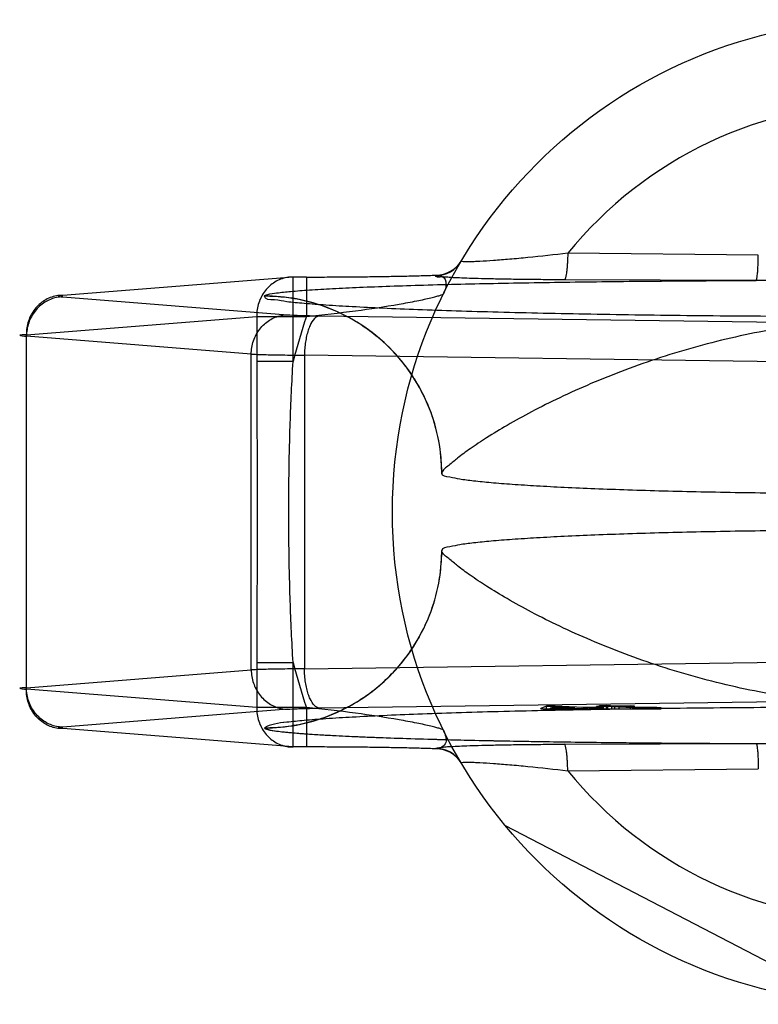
# Model space of a CAD drawing. Header units: millimetres. Extents: x 0 to 297, y 0 to 210.
# Tile 5 of 256: x 143.047 to 143.497, y 91.825 to 92.425. Entities that reach past the tile are written whole.
import ezdxf

# ---------------------------------------------------------------- set-up
doc = ezdxf.new("R2010")
doc.units = ezdxf.units.MM
doc.header["$LTSCALE"] = 16.335
doc.layers.add('001-M31079-X02', color=7, linetype='CONTINUOUS')

msp = doc.modelspace()

# ---------------------------------------------------------------- linework, layer by layer
at = {"layer": '001-M31079-X02', "color": 9, "linetype": 'Continuous'}
for p, q in [((143.49709, 92.28204), (143.38102, 92.28317)), ((143.21368, 92.26865), (143.07335, 92.25747)), ((143.21368, 92.21715), (143.21368, 92.26866)), ((143.22182, 92.26865), (143.21368, 92.26865)), ((143.22182, 92.26866), (143.22182, 92.24466)), ((143.30059, 92.26951), (143.30073, 92.26977)), ((143.49585, 92.26657), (143.37884, 92.26696)), ((143.07335, 92.25656), (143.21031, 92.24565)), ((143.19623, 92.25706), (143.1962, 92.25692)), ((143.05118, 92.23348), (143.19151, 92.24466)), ((143.19151, 92.24466), (143.19151, 92.21715)), ((143.19151, 92.24466), (143.22182, 92.24466)), ((143.22979, 92.245), (143.56043, 92.24048)), ((143.05118, 92.01745), (143.05118, 92.23348)), ((143.18813, 92.22166), (143.05118, 92.23257)), ((143.18813, 92.02927), (143.18813, 92.22166)), ((143.2206, 92.22102), (143.2206, 92.02991)), ((143.55124, 92.2165), (143.2206, 92.22102)), ((143.21368, 92.21715), (143.19151, 92.21715)), ((143.2206, 92.02991), (143.55124, 92.03443)), ((143.05118, 92.01836), (143.18813, 92.02927)), ((143.19151, 92.03378), (143.19151, 92.00627)), ((143.19151, 92.03378), (143.21368, 92.03378)), ((143.21368, 91.98227), (143.21368, 92.03378)), ((143.19151, 92.00627), (143.05118, 92.01745)), ((143.22182, 92.00627), (143.19151, 92.00627)), ((143.22182, 92.00627), (143.22182, 91.98227)), ((143.38102, 91.96775), (143.49709, 91.96889))]:
    msp.add_line(p, q, dxfattribs=at)
at = {"layer": '001-M31079-X02', "color": 6, "linetype": 'Continuous'}
for p, q in [((143.30422, 92.14912), (143.3042, 92.14898)), ((143.3042, 92.10195), (143.30422, 92.10181)), ((143.36452, 92.00546), (143.36452, 92.00576)), ((143.36807, 92.00546), (143.36807, 92.00719)), ((143.37058, 92.00588), (143.37317, 92.00685)), ((143.3853, 92.00616), (143.37058, 92.00588)), ((143.37058, 92.00546), (143.37058, 92.00588)), ((143.37317, 92.00685), (143.37317, 92.00546)), ((143.37317, 92.00685), (143.3853, 92.00616)), ((143.37326, 92.00546), (143.37326, 92.00724)), ((143.3853, 92.00546), (143.3853, 92.00616)), ((143.38913, 92.00548), (143.38913, 92.00594)), ((143.3905, 92.00546), (143.3905, 92.00626)), ((143.39433, 92.00548), (143.39433, 92.00604)), ((143.39843, 92.00546), (143.39843, 92.00699)), ((143.39916, 92.00546), (143.39916, 92.00642)), ((143.40025, 92.00546), (143.40025, 92.00746)), ((143.40098, 92.00546), (143.40098, 92.00685)), ((143.40299, 92.00546), (143.40299, 92.0062)), ((143.40326, 92.00549), (143.43791, 92.00546)), ((143.40458, 92.00546), (143.40458, 92.0075)), ((143.40536, 92.00546), (143.40536, 92.00713)), ((143.40791, 92.00546), (143.40791, 92.00698)), ((143.40969, 92.00546), (143.40969, 92.00721)), ((143.41224, 92.00546), (143.41224, 92.00706)), ((143.41921, 92.00546), (143.41921, 92.00739)), ((143.42067, 92.00546), (143.42067, 92.00625)), ((143.42176, 92.00546), (143.42176, 92.00724)), ((143.42373, 92.00546), (143.42373, 92.00636)), ((143.42496, 92.00546), (143.42496, 92.00619)), ((143.42651, 92.00546), (143.42651, 92.0063)), ((143.42883, 92.00546), (143.42883, 92.00611)), ((143.43038, 92.0063), (143.43038, 92.00546)), ((143.43207, 92.00546), (143.43207, 92.00613)), ((143.43535, 92.00546), (143.43535, 92.00633)), ((143.43791, 92.00546), (143.43791, 92.00616)), ((143.5502, 91.82643), (143.34301, 91.93428))]:
    msp.add_line(p, q, dxfattribs=at)
at = {"layer": '001-M31079-X02', "color": 7, "linetype": 'Continuous'}
for p, q in [((143.56043, 92.01044), (143.22979, 92.00592)), ((143.21031, 92.00528), (143.07335, 91.99437)), ((143.36807, 92.00714), (143.36452, 92.00576)), ((143.36452, 92.00576), (143.36835, 92.00554)), ((143.36452, 92.00576), (143.36835, 92.00549)), ((143.36452, 92.00546), (143.40326, 92.00549)), ((143.37326, 92.00724), (143.36807, 92.00714)), ((143.36807, 92.00719), (143.37326, 92.00719)), ((143.36835, 92.00549), (143.38913, 92.00594)), ((143.36835, 92.00554), (143.38913, 92.00594)), ((143.3905, 92.00626), (143.37326, 92.00724)), ((143.38913, 92.00594), (143.39747, 92.00546)), ((143.39916, 92.00642), (143.3905, 92.00626)), ((143.40299, 92.0062), (143.39433, 92.00604)), ((143.40326, 92.00553), (143.39433, 92.00604)), ((143.40326, 92.00549), (143.39433, 92.00604)), ((143.40536, 92.00713), (143.39843, 92.00699)), ((143.40098, 92.00685), (143.39843, 92.00699)), ((143.40299, 92.0062), (143.39916, 92.00642)), ((143.40458, 92.0075), (143.40025, 92.00742)), ((143.40025, 92.00746), (143.40458, 92.00746)), ((143.40025, 92.00742), (143.40536, 92.00713)), ((143.40791, 92.00698), (143.40098, 92.00685)), ((143.40969, 92.00721), (143.40458, 92.0075)), ((143.40791, 92.00698), (143.42067, 92.00625)), ((143.41921, 92.00739), (143.40969, 92.00721)), ((143.41224, 92.00706), (143.42176, 92.00724)), ((143.42373, 92.0064), (143.41224, 92.00706)), ((143.42176, 92.00724), (143.41921, 92.00739)), ((143.42067, 92.00625), (143.42496, 92.00614)), ((143.42496, 92.00619), (143.42067, 92.00619)), ((143.42651, 92.00631), (143.42373, 92.0064)), ((143.42373, 92.00636), (143.42651, 92.00636)), ((143.42496, 92.00614), (143.42883, 92.00611)), ((143.42651, 92.0063), (143.43535, 92.00631)), ((143.43038, 92.00629), (143.42651, 92.00631)), ((143.42883, 92.00611), (143.43207, 92.00613)), ((143.43535, 92.00633), (143.43038, 92.00629)), ((143.43207, 92.00613), (143.43791, 92.00619)), ((143.43791, 92.00616), (143.43207, 92.00616)), ((143.43791, 92.00619), (143.43535, 92.00633)), ((143.07062, 91.99395), (143.07072, 91.99401)), ((143.21368, 91.98228), (143.07335, 91.99346)), ((143.1962, 91.99401), (143.19623, 91.99387)), ((143.19621, 91.99401), (143.19623, 91.99387)), ((143.22182, 91.98228), (143.21368, 91.98228)), ((143.30073, 91.98116), (143.30058, 91.98142)), ((143.30062, 91.98142), (143.30073, 91.98116)), ((143.37884, 91.98396), (143.49585, 91.98435))]:
    msp.add_line(p, q, dxfattribs=at)
at = {"layer": '001-M31079-X02', "color": 9, "linetype": 'Continuous'}
msp.add_lwpolyline([(143.07335, 92.25747), (143.07268, 92.25741), (143.0721, 92.25735), (143.07161, 92.25729), (143.07122, 92.25723), (143.07092, 92.25717), (143.07072, 92.2571), (143.07062, 92.25704), (143.07062, 92.25698), (143.07072, 92.25692), (143.07092, 92.25686), (143.07122, 92.25679), (143.07161, 92.25673), (143.0721, 92.25667), (143.07268, 92.25661), (143.07335, 92.25656)], dxfattribs=at)
at = {"layer": '001-M31079-X02', "color": 7, "linetype": 'Continuous'}
for points in [[(143.07072, 91.99382), (143.07062, 91.99389), (143.07062, 91.99395)], [(143.07072, 91.99401), (143.07092, 91.99407), (143.07121, 91.99413), (143.07161, 91.99419), (143.07209, 91.99425), (143.07268, 91.99431), (143.07335, 91.99437)], [(143.07335, 91.99346), (143.07268, 91.99352), (143.0721, 91.99358), (143.07161, 91.99364), (143.07122, 91.9937), (143.07092, 91.99376), (143.07072, 91.99382)], [(143.07209, 91.99358), (143.07161, 91.99364), (143.07121, 91.9937)]]:
    msp.add_lwpolyline(points, dxfattribs=at)
at = {"layer": '001-M31079-X02', "color": 9, "linetype": 'Continuous'}
msp.add_circle((143.5742, 92.12546), 0.3, dxfattribs=at)
for centre, radius, start, end in [((143.5742, 92.12546), 0.24939, 39.22687, 140.77313), ((143.3006, 92.28749), 0.01798, 269.95002, 329.35896), ((143.30075, 92.28775), 0.01798, 269.95395, 329.3064), ((143.5742, 92.12546), 0.372, 161.31191, 165.73144), ((143.5742, 92.12546), 0.372, 194.26856, 198.68812), ((143.3006, 91.96344), 0.01798, 30.64175, 90.04998), ((143.30075, 91.96318), 0.01798, 30.69528, 90.04605), ((143.5742, 92.12546), 0.24939, 219.22687, 320.77313)]:
    msp.add_arc(centre, radius, start, end, dxfattribs=at)
for points, knots in [([(143.38102, 92.28317), (143.37292, 92.28219), (143.36114, 92.28087), (143.34601, 92.27946), (143.33625, 92.27869), (143.32894, 92.27822), (143.32417, 92.27801), (143.32048, 92.27788), (143.31895, 92.27799), (143.31587, 92.27799), (143.31607, 92.27833)], [0, 0, 0, 0, 0.374818, 0.545542, 0.698207, 0.826305, 0.878974, 0.92295, 0.981987, 1, 1, 1, 1]), ([(143.38102, 92.28317), (143.38098, 92.28117), (143.38088, 92.27821), (143.38059, 92.27445), (143.38027, 92.27139), (143.37981, 92.26916), (143.37931, 92.26709), (143.37884, 92.26696)], [0, 0, 0, 0, 0.36349, 0.536113, 0.689942, 0.910283, 1, 1, 1, 1]), ([(143.49585, 92.26657), (143.49624, 92.26676), (143.49626, 92.26874), (143.49669, 92.2708), (143.49683, 92.27371), (143.49701, 92.2773), (143.49707, 92.28012), (143.49709, 92.28204)], [0, 0, 0, 0, 0.083486, 0.303262, 0.457516, 0.631212, 1, 1, 1, 1]), ([(143.21368, 92.26865), (143.2124, 92.26866), (143.2098, 92.26845), (143.20601, 92.2674), (143.20245, 92.26564), (143.19925, 92.26323), (143.19649, 92.26025), (143.19427, 92.25679), (143.19265, 92.25295), (143.19168, 92.24887), (143.19149, 92.24606), (143.19151, 92.24466)], [0, 0, 0, 0, 0.105867, 0.213506, 0.322247, 0.431686, 0.542546, 0.655169, 0.769173, 0.884293, 1, 1, 1, 1]), ([(143.22182, 92.26865), (143.226, 92.26865), (143.23434, 92.26866), (143.24675, 92.26873), (143.25888, 92.26885), (143.27051, 92.26902), (143.28142, 92.26922), (143.29142, 92.26947), (143.29775, 92.26966), (143.30073, 92.26977)], [0, 0, 0, 0, 0.158961, 0.317102, 0.471716, 0.620001, 0.759164, 0.88659, 1, 1, 1, 1]), ([(143.37884, 92.26696), (143.37459, 92.26698), (143.36647, 92.26703), (143.35485, 92.26714), (143.34436, 92.26729), (143.33503, 92.26746), (143.32686, 92.26767), (143.31976, 92.26787), (143.31398, 92.26815), (143.30877, 92.2683), (143.30566, 92.26888), (143.29964, 92.26839), (143.30062, 92.26951)], [0, 0, 0, 0, 0.1625, 0.311171, 0.445085, 0.564195, 0.668663, 0.758685, 0.83434, 0.895736, 0.943015, 1, 1, 1, 1]), ([(143.30073, 92.26977), (143.30238, 92.26996), (143.30674, 92.26891), (143.30711, 92.26281), (143.30592, 92.25972), (143.3053, 92.25847)], [0, 0, 0, 0, 0.328203, 0.723306, 1, 1, 1, 1]), ([(143.19623, 92.25706), (143.19631, 92.2573), (143.19709, 92.25769), (143.19947, 92.25839), (143.20471, 92.25915), (143.21309, 92.26002), (143.22445, 92.26086), (143.23841, 92.26167), (143.25478, 92.26244), (143.27326, 92.26314), (143.30143, 92.26404), (143.34008, 92.26495), (143.38955, 92.26575), (143.44197, 92.2663), (143.47772, 92.2665), (143.49585, 92.26657)], [0, 0, 0, 0, 0.002556, 0.007648, 0.025833, 0.054355, 0.092481, 0.139393, 0.194247, 0.256187, 0.324347, 0.475937, 0.642636, 0.81882, 1, 1, 1, 1]), ([(143.65256, 92.26657), (143.63473, 92.26657), (143.60032, 92.26619), (143.54808, 92.26619), (143.51368, 92.26657), (143.49585, 92.26657)], [0, 0, 0, 0, 0.341257, 0.658748, 1, 1, 1, 1]), ([(143.07335, 92.25747), (143.07205, 92.25748), (143.06944, 92.25727), (143.06565, 92.25621), (143.0621, 92.25445), (143.05891, 92.25204), (143.05616, 92.24906), (143.05394, 92.2456), (143.05232, 92.24177), (143.05136, 92.23769), (143.05116, 92.23488), (143.05118, 92.23348)], [0, 0, 0, 0, 0.107077, 0.214442, 0.322623, 0.432034, 0.54293, 0.655378, 0.769254, 0.884268, 1, 1, 1, 1]), ([(143.07335, 92.25656), (143.07207, 92.25654), (143.0695, 92.25626), (143.06577, 92.25513), (143.06227, 92.25333), (143.0591, 92.25091), (143.05636, 92.24794), (143.05413, 92.24452), (143.05248, 92.24074), (143.05145, 92.23672), (143.05119, 92.23395), (143.05118, 92.23257)], [0, 0, 0, 0, 0.106478, 0.21374, 0.322185, 0.432069, 0.54347, 0.656286, 0.770253, 0.884982, 1, 1, 1, 1]), ([(143.9522, 92.25692), (143.95224, 92.25476), (143.94474, 92.25495), (143.93803, 92.25326), (143.92699, 92.25248), (143.9139, 92.25138), (143.89779, 92.25045), (143.87917, 92.24952), (143.85806, 92.24866), (143.83468, 92.24786), (143.80921, 92.24713), (143.78184, 92.24648), (143.7528, 92.24591), (143.72233, 92.24543), (143.69066, 92.24504), (143.65807, 92.24474), (143.62479, 92.24454), (143.59111, 92.24444), (143.55729, 92.24444), (143.52361, 92.24454), (143.49034, 92.24474), (143.45774, 92.24504), (143.42608, 92.24543), (143.3956, 92.24591), (143.36657, 92.24648), (143.3392, 92.24713), (143.31372, 92.24786), (143.29034, 92.24866), (143.26924, 92.24952), (143.25062, 92.25045), (143.2345, 92.25138), (143.22142, 92.25248), (143.21037, 92.25326), (143.20367, 92.25495), (143.19617, 92.25476), (143.19621, 92.25692)], [0, 0, 0, 0, 0.008547, 0.018621, 0.032539, 0.050201, 0.071472, 0.096183, 0.124137, 0.15511, 0.188853, 0.225095, 0.263544, 0.303893, 0.345816, 0.388976, 0.433028, 0.477618, 0.522387, 0.566976, 0.611028, 0.654189, 0.696112, 0.73646, 0.77491, 0.811152, 0.844894, 0.875867, 0.903821, 0.928532, 0.949803, 0.967465, 0.981383, 0.991457, 1, 1, 1, 1]), ([(143.30423, 92.14898), (143.30423, 92.15328), (143.30372, 92.16195), (143.3014, 92.17467), (143.29762, 92.18689), (143.29249, 92.19848), (143.28603, 92.2094), (143.27825, 92.2196), (143.26925, 92.22887), (143.25905, 92.23712), (143.24782, 92.24412), (143.2357, 92.24975), (143.22287, 92.25388), (143.20962, 92.25637), (143.20062, 92.25692), (143.1962, 92.25692)], [0, 0, 0, 0, 0.076158, 0.153158, 0.228333, 0.301941, 0.376949, 0.452289, 0.52843, 0.605124, 0.6839, 0.761957, 0.840937, 0.921804, 1, 1, 1, 1]), ([(143.30422, 92.14912), (143.30422, 92.15573), (143.30295, 92.16937), (143.29711, 92.18955), (143.28701, 92.20892), (143.27293, 92.22616), (143.25564, 92.24013), (143.23632, 92.25008), (143.21628, 92.25582), (143.20277, 92.25705), (143.19623, 92.25706)], [0, 0, 0, 0, 0.11714, 0.241135, 0.370091, 0.501566, 0.632817, 0.761124, 0.884117, 1, 1, 1, 1]), ([(143.22182, 92.24466), (143.23182, 92.24564), (143.25068, 92.24778), (143.27308, 92.25113), (143.287, 92.2537), (143.29342, 92.25503), (143.29731, 92.2559), (143.30046, 92.25669), (143.30289, 92.25735), (143.30434, 92.25792), (143.30518, 92.25824), (143.3053, 92.25847)], [0, 0, 0, 0, 0.355482, 0.671549, 0.801125, 0.856117, 0.903432, 0.942201, 0.971603, 0.990934, 1, 1, 1, 1]), ([(143.18813, 92.22166), (143.18815, 92.22304), (143.1884, 92.22581), (143.18943, 92.22983), (143.19109, 92.23361), (143.19332, 92.23703), (143.19606, 92.24), (143.19922, 92.24242), (143.20272, 92.24422), (143.20645, 92.24535), (143.20902, 92.24563), (143.21031, 92.24565)], [0, 0, 0, 0, 0.115018, 0.229746, 0.343713, 0.456528, 0.567928, 0.677812, 0.786256, 0.893517, 1, 1, 1, 1]), ([(143.21031, 92.24565), (143.21226, 92.24549), (143.21556, 92.24534), (143.22039, 92.24518), (143.22493, 92.24508), (143.22812, 92.24503), (143.22979, 92.245)], [0, 0, 0, 0, 0.301975, 0.508118, 0.743479, 1, 1, 1, 1]), ([(143.22979, 92.245), (143.22863, 92.24491), (143.22603, 92.24319), (143.22415, 92.23974), (143.22276, 92.2361), (143.22186, 92.23272), (143.22118, 92.22901), (143.22074, 92.22507), (143.22062, 92.22238), (143.2206, 92.22102)], [0, 0, 0, 0, 0.128985, 0.314898, 0.431376, 0.561113, 0.701365, 0.848861, 1, 1, 1, 1]), ([(143.84419, 92.14912), (143.84369, 92.1512), (143.83948, 92.15395), (143.83404, 92.15893), (143.82619, 92.16447), (143.8162, 92.17119), (143.80369, 92.17876), (143.78885, 92.18696), (143.77183, 92.19547), (143.75289, 92.20398), (143.73239, 92.21218), (143.7107, 92.21977), (143.6882, 92.22654), (143.66525, 92.23228), (143.64216, 92.23687), (143.6192, 92.24021), (143.59657, 92.24225), (143.5742, 92.24296), (143.55184, 92.24225), (143.5292, 92.24021), (143.50624, 92.23687), (143.48316, 92.23228), (143.46021, 92.22654), (143.43771, 92.21977), (143.41601, 92.21218), (143.39551, 92.20398), (143.37658, 92.19547), (143.35955, 92.18696), (143.34472, 92.17876), (143.33221, 92.17119), (143.32221, 92.16447), (143.31436, 92.15893), (143.30893, 92.15395), (143.30471, 92.1512), (143.30422, 92.14912)], [0, 0, 0, 0, 0.011062, 0.022915, 0.03922, 0.060002, 0.085183, 0.114461, 0.147351, 0.183231, 0.221387, 0.261083, 0.301626, 0.342414, 0.382947, 0.422865, 0.461915, 0.5, 0.538086, 0.577136, 0.617053, 0.657587, 0.698375, 0.738918, 0.778614, 0.816769, 0.852649, 0.885539, 0.914818, 0.939999, 0.960781, 0.977085, 0.988938, 1, 1, 1, 1]), ([(143.05118, 92.23348), (143.04982, 92.23341), (143.04443, 92.23333), (143.04981, 92.23264), (143.05118, 92.23257)], [0, 0, 0, 0, 0.497887, 1, 1, 1, 1]), ([(143.18813, 92.22166), (143.18929, 92.2216), (143.1919, 92.2215), (143.19624, 92.22138), (143.20138, 92.22126), (143.20725, 92.22116), (143.21374, 92.22108), (143.21826, 92.22104), (143.2206, 92.22102)], [0, 0, 0, 0, 0.106989, 0.241386, 0.400784, 0.582467, 0.783383, 1, 1, 1, 1]), ([(143.19151, 92.21715), (143.19151, 92.20184), (143.19169, 92.17128), (143.19187, 92.12546), (143.19169, 92.07965), (143.19151, 92.04909), (143.19151, 92.03378)], [0, 0, 0, 0, 0.250466, 0.5, 0.749534, 1, 1, 1, 1]), ([(143.21368, 92.03378), (143.21291, 92.04628), (143.21179, 92.07088), (143.211, 92.1074), (143.211, 92.14352), (143.21179, 92.18005), (143.21291, 92.20465), (143.21368, 92.21715)], [0, 0, 0, 0, 0.204736, 0.40264, 0.597353, 0.795252, 1, 1, 1, 1]), ([(143.1962, 91.99401), (143.20052, 91.99401), (143.2092, 91.99452), (143.22194, 91.99684), (143.23416, 92.00062), (143.24575, 92.00574), (143.25667, 92.01219), (143.26687, 92.01996), (143.27615, 92.02895), (143.2844, 92.03915), (143.29141, 92.05036), (143.29704, 92.06246), (143.30118, 92.07528), (143.30368, 92.08853), (143.30423, 92.09753), (143.30423, 92.10195)], [0, 0, 0, 0, 0.0763, 0.153503, 0.228562, 0.30215, 0.37728, 0.452453, 0.528555, 0.605385, 0.683975, 0.761952, 0.841026, 0.921748, 1, 1, 1, 1]), ([(143.19623, 91.99387), (143.20277, 91.99387), (143.21628, 91.99511), (143.23632, 92.00084), (143.25564, 92.0108), (143.27293, 92.02477), (143.28701, 92.04201), (143.29711, 92.06138), (143.30295, 92.08156), (143.30422, 92.0952), (143.30422, 92.10181)], [0, 0, 0, 0, 0.115883, 0.238876, 0.367183, 0.498434, 0.629909, 0.758865, 0.88286, 1, 1, 1, 1]), ([(143.84419, 92.10181), (143.84369, 92.09972), (143.83948, 92.09698), (143.83404, 92.092), (143.82619, 92.08645), (143.8162, 92.07974), (143.80369, 92.07217), (143.78885, 92.06397), (143.77183, 92.05546), (143.7529, 92.04695), (143.7324, 92.03875), (143.71071, 92.03116), (143.68821, 92.02439), (143.66526, 92.01865), (143.64217, 92.01406), (143.61921, 92.01072), (143.59657, 92.00868), (143.5742, 92.00797), (143.55184, 92.00868), (143.5292, 92.01072), (143.50623, 92.01406), (143.48315, 92.01865), (143.4602, 92.02439), (143.4377, 92.03116), (143.41601, 92.03875), (143.39551, 92.04695), (143.37658, 92.05546), (143.35955, 92.06397), (143.34472, 92.07217), (143.33221, 92.07974), (143.32221, 92.08645), (143.31436, 92.092), (143.30893, 92.09698), (143.30471, 92.09972), (143.30422, 92.10181)], [0, 0, 0, 0, 0.011065, 0.022918, 0.039222, 0.060003, 0.085182, 0.114458, 0.147344, 0.183222, 0.221375, 0.261069, 0.30161, 0.342396, 0.38293, 0.422849, 0.461905, 0.5, 0.538095, 0.577151, 0.61707, 0.657604, 0.69839, 0.738931, 0.778625, 0.816778, 0.852656, 0.885543, 0.914818, 0.939997, 0.960778, 0.977083, 0.988936, 1, 1, 1, 1]), ([(143.2206, 92.02991), (143.21826, 92.02989), (143.21373, 92.02985), (143.20725, 92.02976), (143.20138, 92.02966), (143.19623, 92.02955), (143.1919, 92.02942), (143.18929, 92.02932), (143.18813, 92.02927)], [0, 0, 0, 0, 0.216715, 0.417781, 0.599446, 0.758746, 0.893072, 1, 1, 1, 1]), ([(143.18813, 92.02927), (143.18815, 92.02789), (143.1884, 92.02515), (143.1894, 92.02121), (143.191, 92.01751), (143.19314, 92.01414), (143.19581, 92.01115), (143.19896, 92.00867), (143.20252, 92.00678), (143.20634, 92.00559), (143.20899, 92.0053), (143.21031, 92.00528)], [0, 0, 0, 0, 0.114278, 0.227862, 0.337251, 0.447769, 0.558103, 0.669208, 0.779366, 0.890941, 1, 1, 1, 1]), ([(143.22979, 92.00592), (143.22864, 92.00602), (143.2261, 92.00768), (143.22423, 92.01102), (143.22284, 92.01458), (143.22192, 92.01794), (143.2212, 92.02171), (143.22074, 92.02574), (143.22062, 92.02852), (143.2206, 92.02991)], [0, 0, 0, 0, 0.127818, 0.306709, 0.420778, 0.550766, 0.692349, 0.84533, 1, 1, 1, 1]), ([(143.05118, 92.01836), (143.04982, 92.01829), (143.04443, 92.01821), (143.04981, 92.01751), (143.05118, 92.01745)], [0, 0, 0, 0, 0.497887, 1, 1, 1, 1]), ([(143.07335, 91.99346), (143.07205, 91.99344), (143.06944, 91.99366), (143.06565, 91.99472), (143.06211, 91.99648), (143.05891, 91.99889), (143.05616, 92.00187), (143.05394, 92.00533), (143.05232, 92.00916), (143.05136, 92.01324), (143.05116, 92.01605), (143.05118, 92.01745)], [0, 0, 0, 0, 0.10707, 0.214436, 0.322616, 0.432028, 0.542925, 0.655374, 0.769251, 0.884266, 1, 1, 1, 1]), ([(143.07335, 91.99437), (143.07208, 91.99439), (143.06952, 91.99466), (143.06586, 91.99576), (143.06244, 91.99749), (143.05933, 91.99982), (143.05657, 92.00272), (143.05428, 92.00613), (143.05255, 92.00997), (143.05146, 92.01409), (143.05119, 92.01694), (143.05118, 92.01836)], [0, 0, 0, 0, 0.105866, 0.212034, 0.316033, 0.423474, 0.53354, 0.647368, 0.762916, 0.882188, 1, 1, 1, 1]), ([(143.19151, 92.00627), (143.19149, 92.00487), (143.19168, 92.00206), (143.19265, 91.99798), (143.19427, 91.99414), (143.19649, 91.99068), (143.19924, 91.9877), (143.20244, 91.9853), (143.20599, 91.98353), (143.20977, 91.98248), (143.21238, 91.98226), (143.21368, 91.98228)], [0, 0, 0, 0, 0.115548, 0.230792, 0.344911, 0.457252, 0.568031, 0.677491, 0.785649, 0.893024, 1, 1, 1, 1]), ([(143.3053, 91.99246), (143.30518, 91.99269), (143.30434, 91.99301), (143.30289, 91.99358), (143.30046, 91.99423), (143.29731, 91.99503), (143.29342, 91.9959), (143.287, 91.99723), (143.27308, 91.9998), (143.25068, 92.00315), (143.23182, 92.00529), (143.22182, 92.00627)], [0, 0, 0, 0, 0.009066, 0.028397, 0.057799, 0.096568, 0.143882, 0.198874, 0.328449, 0.644516, 1, 1, 1, 1]), ([(143.3053, 91.99246), (143.30592, 91.99121), (143.30673, 91.9888), (143.3073, 91.98369), (143.30308, 91.98089), (143.30073, 91.98116)], [0, 0, 0, 0, 0.28498, 0.518422, 1, 1, 1, 1]), ([(143.38102, 91.96775), (143.38098, 91.96975), (143.38088, 91.97271), (143.38059, 91.97648), (143.38027, 91.97954), (143.37981, 91.98176), (143.37931, 91.98384), (143.37884, 91.98396)], [0, 0, 0, 0, 0.363493, 0.536116, 0.689946, 0.910286, 1, 1, 1, 1]), ([(143.49585, 91.98435), (143.5137, 91.98435), (143.54809, 91.98474), (143.60032, 91.98474), (143.6347, 91.98435), (143.65256, 91.98435)], [0, 0, 0, 0, 0.341795, 0.658236, 1, 1, 1, 1]), ([(143.49585, 91.98435), (143.49624, 91.98417), (143.49626, 91.9822), (143.49669, 91.98015), (143.49683, 91.97725), (143.49701, 91.97365), (143.49707, 91.97081), (143.49709, 91.96889)], [0, 0, 0, 0, 0.082634, 0.301116, 0.455166, 0.62915, 1, 1, 1, 1]), ([(143.31607, 91.9726), (143.31587, 91.97294), (143.31895, 91.97294), (143.32048, 91.97305), (143.32417, 91.97292), (143.32894, 91.97271), (143.33625, 91.97224), (143.34601, 91.97146), (143.36114, 91.97005), (143.37292, 91.96874), (143.38102, 91.96775)], [0, 0, 0, 0, 0.018013, 0.07705, 0.121026, 0.173696, 0.301794, 0.454459, 0.625183, 1, 1, 1, 1])]:
    msp.add_open_spline(points, degree=3, knots=knots, dxfattribs=at)
at = {"layer": '001-M31079-X02', "color": 6, "linetype": 'Continuous'}
for points, knots in [([(143.8442, 92.14898), (143.8442, 92.14717), (143.83837, 92.14665), (143.83279, 92.14521), (143.82399, 92.14424), (143.81348, 92.14315), (143.80061, 92.14215), (143.78575, 92.1412), (143.76896, 92.14031), (143.75042, 92.1395), (143.73028, 92.13878), (143.70873, 92.13814), (143.68597, 92.1376), (143.66219, 92.13717), (143.63763, 92.13683), (143.61249, 92.13661), (143.587, 92.1365), (143.5614, 92.1365), (143.53592, 92.13661), (143.51078, 92.13683), (143.48621, 92.13717), (143.46244, 92.1376), (143.43967, 92.13814), (143.41813, 92.13878), (143.39799, 92.1395), (143.37944, 92.14031), (143.36265, 92.1412), (143.3478, 92.14215), (143.33492, 92.14315), (143.32442, 92.14424), (143.31562, 92.14521), (143.31004, 92.14665), (143.3042, 92.14717), (143.3042, 92.14898)], [0, 0, 0, 0, 0.010015, 0.021409, 0.037072, 0.05689, 0.080695, 0.108276, 0.139387, 0.173749, 0.211051, 0.250956, 0.293105, 0.337118, 0.382597, 0.429133, 0.476308, 0.523695, 0.570869, 0.617406, 0.662885, 0.706897, 0.749046, 0.788951, 0.826253, 0.860614, 0.891725, 0.919306, 0.94311, 0.962928, 0.978592, 0.989985, 1, 1, 1, 1]), ([(143.8442, 92.10195), (143.8442, 92.10376), (143.83837, 92.10428), (143.83279, 92.10572), (143.82399, 92.10669), (143.81348, 92.10778), (143.80061, 92.10877), (143.78575, 92.10973), (143.76896, 92.11061), (143.75042, 92.11142), (143.73028, 92.11215), (143.70873, 92.11279), (143.68597, 92.11332), (143.66219, 92.11376), (143.63763, 92.11409), (143.61249, 92.11432), (143.587, 92.11443), (143.5614, 92.11443), (143.53592, 92.11432), (143.51078, 92.11409), (143.48621, 92.11376), (143.46244, 92.11332), (143.43968, 92.11279), (143.41813, 92.11215), (143.39799, 92.11142), (143.37944, 92.11061), (143.36265, 92.10973), (143.3478, 92.10877), (143.33492, 92.10778), (143.32442, 92.10669), (143.31562, 92.10572), (143.31004, 92.10428), (143.3042, 92.10376), (143.3042, 92.10195)], [0, 0, 0, 0, 0.010015, 0.021409, 0.037073, 0.056891, 0.080696, 0.108277, 0.139389, 0.17375, 0.211052, 0.250957, 0.293106, 0.337118, 0.382597, 0.429133, 0.476307, 0.523694, 0.570868, 0.617404, 0.662883, 0.706895, 0.749044, 0.788949, 0.826251, 0.860612, 0.891723, 0.919305, 0.943109, 0.962927, 0.978591, 0.989985, 1, 1, 1, 1])]:
    msp.add_open_spline(points, degree=3, knots=knots, dxfattribs=at)
at = {"layer": '001-M31079-X02', "color": 7, "linetype": 'Continuous'}
for points, knots in [([(143.9522, 91.99401), (143.95026, 91.99508), (143.94581, 91.99657), (143.9376, 91.99743), (143.92716, 91.99855), (143.91384, 91.99951), (143.89781, 92.00049), (143.87917, 92.0014), (143.85807, 92.00227), (143.83469, 92.00307), (143.80922, 92.0038), (143.78185, 92.00445), (143.75282, 92.00502), (143.72235, 92.0055), (143.69069, 92.00589), (143.65809, 92.00619), (143.62481, 92.00639), (143.59113, 92.00649), (143.55732, 92.00649), (143.52364, 92.00639), (143.49036, 92.00619), (143.45776, 92.00589), (143.4261, 92.0055), (143.39562, 92.00502), (143.36658, 92.00445), (143.33921, 92.0038), (143.31374, 92.00307), (143.29035, 92.00227), (143.26925, 92.00141), (143.25061, 92.00049), (143.23457, 91.99951), (143.22125, 91.99855), (143.21082, 91.99743), (143.20259, 91.99657), (143.19814, 91.99508), (143.1962, 91.99401)], [0, 0, 0, 0, 0.008547, 0.01862, 0.032536, 0.050196, 0.071465, 0.096173, 0.124124, 0.155094, 0.188834, 0.225073, 0.26352, 0.303866, 0.345788, 0.388947, 0.432998, 0.477587, 0.522356, 0.566946, 0.610999, 0.654161, 0.696085, 0.736435, 0.774887, 0.81113, 0.844876, 0.87585, 0.903806, 0.928519, 0.949791, 0.967455, 0.981375, 0.991451, 1, 1, 1, 1]), ([(143.9522, 91.99401), (143.95026, 91.99508), (143.94581, 91.99657), (143.93759, 91.99743), (143.92716, 91.99855), (143.91384, 91.99951), (143.89781, 92.00049), (143.87916, 92.00141), (143.85806, 92.00227), (143.83468, 92.00307), (143.80921, 92.0038), (143.78184, 92.00445), (143.7528, 92.00502), (143.72233, 92.0055), (143.69066, 92.00589), (143.65807, 92.00619), (143.62479, 92.00639), (143.59111, 92.00649), (143.55729, 92.00649), (143.52361, 92.00639), (143.49034, 92.00619), (143.45774, 92.00589), (143.42608, 92.0055), (143.3956, 92.00502), (143.36657, 92.00445), (143.3392, 92.0038), (143.31372, 92.00307), (143.29034, 92.00227), (143.26924, 92.00141), (143.2506, 92.00049), (143.23457, 91.99951), (143.22125, 91.99855), (143.21081, 91.99743), (143.20259, 91.99657), (143.19814, 91.99508), (143.19621, 91.99401)], [0, 0, 0, 0, 0.008547, 0.018621, 0.032539, 0.050201, 0.071472, 0.096183, 0.124137, 0.15511, 0.188853, 0.225095, 0.263544, 0.303893, 0.345816, 0.388976, 0.433028, 0.477618, 0.522387, 0.566977, 0.611029, 0.654189, 0.696112, 0.73646, 0.77491, 0.811152, 0.844895, 0.875868, 0.903822, 0.928532, 0.949803, 0.967465, 0.981383, 0.991458, 1, 1, 1, 1]), ([(143.21031, 92.00528), (143.21226, 92.00544), (143.21556, 92.00558), (143.22039, 92.00574), (143.22493, 92.00585), (143.22812, 92.0059), (143.22979, 92.00592)], [0, 0, 0, 0, 0.301975, 0.508118, 0.743479, 1, 1, 1, 1]), ([(143.19623, 91.99387), (143.19631, 91.99363), (143.19709, 91.99324), (143.19947, 91.99254), (143.20471, 91.99177), (143.21309, 91.99091), (143.22445, 91.99007), (143.23841, 91.98925), (143.25478, 91.98849), (143.27326, 91.98778), (143.30143, 91.98689), (143.34008, 91.98598), (143.38955, 91.98518), (143.44197, 91.98463), (143.47772, 91.98443), (143.49585, 91.98435)], [0, 0, 0, 0, 0.002556, 0.007648, 0.025833, 0.054355, 0.092481, 0.139393, 0.194247, 0.256187, 0.324347, 0.475937, 0.642636, 0.81882, 1, 1, 1, 1]), ([(143.19623, 91.99387), (143.19787, 91.99312), (143.20154, 91.99209), (143.20819, 91.99143), (143.21663, 91.99061), (143.22746, 91.98989), (143.24062, 91.98914), (143.25607, 91.98844), (143.27377, 91.98777), (143.29366, 91.98714), (143.31567, 91.98655), (143.33977, 91.98603), (143.36598, 91.98556), (143.3944, 91.98515), (143.42532, 91.9848), (143.4594, 91.98453), (143.48324, 91.98441), (143.49585, 91.98435)], [0, 0, 0, 0, 0.017782, 0.038169, 0.066477, 0.102694, 0.146626, 0.19824, 0.25734, 0.323745, 0.397173, 0.477517, 0.56477, 0.659235, 0.761648, 0.873898, 1, 1, 1, 1]), ([(143.30073, 91.98116), (143.29775, 91.98127), (143.29142, 91.98146), (143.28142, 91.9817), (143.27051, 91.98191), (143.25888, 91.98207), (143.24675, 91.98219), (143.23434, 91.98227), (143.226, 91.98228), (143.22182, 91.98228)], [0, 0, 0, 0, 0.113433, 0.240867, 0.380025, 0.528307, 0.682916, 0.84105, 1, 1, 1, 1]), ([(143.30058, 91.98142), (143.30205, 91.98186), (143.30477, 91.9823), (143.30912, 91.98255), (143.31393, 91.98282), (143.31986, 91.98304), (143.3269, 91.98327), (143.33506, 91.98347), (143.34436, 91.98364), (143.35481, 91.98379), (143.36643, 91.9839), (143.37457, 91.98395), (143.37884, 91.98396)], [0, 0, 0, 0, 0.058089, 0.105437, 0.166892, 0.242514, 0.332367, 0.436565, 0.555235, 0.68848, 0.836607, 1, 1, 1, 1])]:
    msp.add_open_spline(points, degree=3, knots=knots, dxfattribs=at)

doc.saveas('drawing.dxf')
